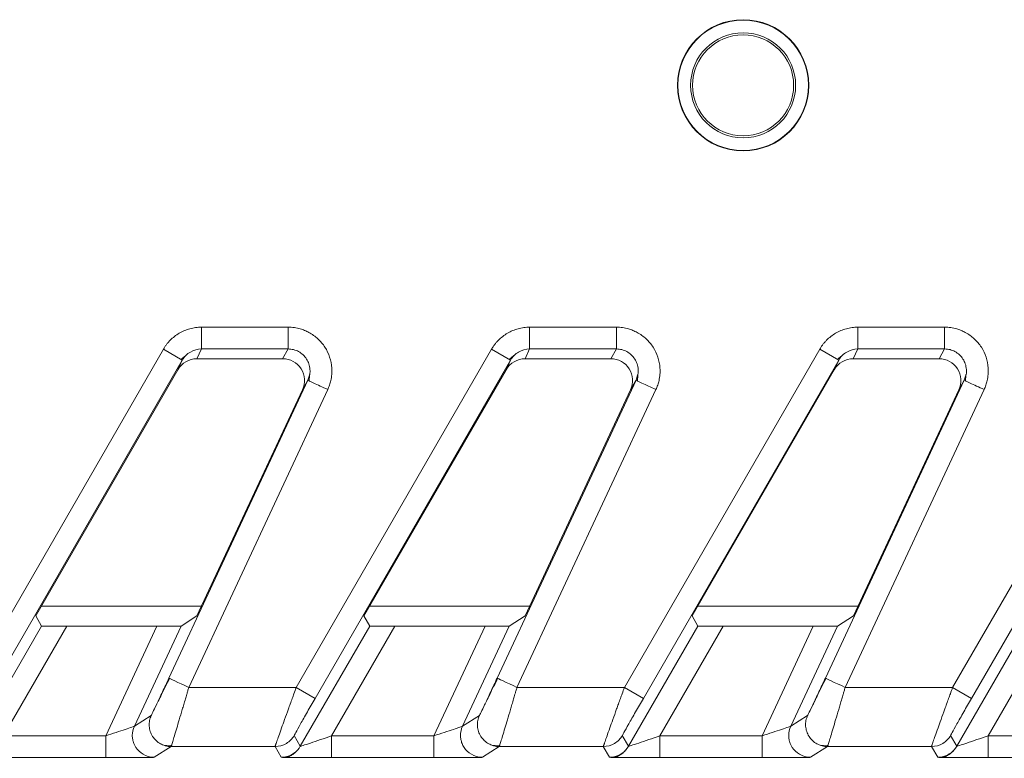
# Model space of a CAD drawing. Header units: millimetres. Extents: x 0 to 594, y 0 to 420.
# Tile 21 of 75: x 85.09 to 94.09, y 239.66 to 246.41. Entities that reach past the tile are written whole.
import ezdxf

# ---------------------------------------------------------------- set-up
doc = ezdxf.new("R2010")
doc.units = ezdxf.units.MM
doc.styles.add('SLDTEXTSTYLE1', font='TXT', dxfattribs={"width": 0.605})
doc.dimstyles.new('SLDDIMSTYLE3', dxfattribs={"dimtxt": 2.568319, "dimasz": 3.3, "dimexe": 0, "dimexo": 0.0625, "dimgap": 0.64208, "dimtad": 1, "dimdec": 1, "dimlfac": 5, "dimrnd": 1e-09, "dimzin": 12, "dimdsep": 46, "dimtxsty": 'SLDTEXTSTYLE1', "dimsah": 1, "dimcen": 0.09, "dimadec": 0, "dimazin": 3, "dimtfac": 1, "dimtdec": 1, "dimtmove": 0, "dimatfit": 0, "dimfxl": 0, "dimfrac": 2, "dimtolj": 1, "dimtzin": 12, "dimarcsym": 0})

# ---------------------------------------------------------------- blocks, each defined once
blk = doc.blocks.new('_D_13')
at = {"color": 7, "linetype": 'Continuous', "lineweight": 0}
for p, q in [((42.4698, 234.5094), (42.4698, 240.9094)), ((122.7074, 234.5094), (41.4698, 234.5094)), ((42.4698, 225.0094), (42.4698, 234.5094)), ((37.9376, 232.9442), (37.9376, 233.5322)), ((37.9376, 233.5322), (41.8818, 233.5322)), ((41.8818, 233.5322), (41.8818, 232.9442)), ((37.9376, 226.5746), (37.9376, 225.9867)), ((41.8818, 225.9867), (41.8818, 226.5746)), ((37.9376, 225.9867), (41.8818, 225.9867)), ((115.7074, 225.0094), (41.4698, 225.0094)), ((42.4698, 225.0094), (42.4698, 218.6094))]:
    blk.add_line(p, q, dxfattribs=at)
for points in [[(42.4698, 234.5094), (42.9698, 237.8094), (41.9698, 237.8094)], [(42.4698, 225.0094), (41.9698, 221.7094), (42.9698, 221.7094)]]:
    blk.add_solid(points, dxfattribs=at)
at = {"color": 7, "linetype": 'Continuous', "lineweight": 0, "char_height": 2.64583, "attachment_point": 1, "rotation": 90, "style": 'SLDTEXTSTYLE1'}
for s, insert in [('47,5', (33.9389, 226.3296)), ('1,9', (38.4711, 227.3096))]:
    blk.add_mtext(s, dxfattribs=dict(at, insert=insert))

msp = doc.modelspace()

# ---------------------------------------------------------------- linework, layer by layer
at = {"color": 7, "linetype": 'Continuous', "lineweight": 15}
for p, q in [((86.7554, 243.5977), (87.5492, 243.5977)), ((89.7554, 243.5977), (90.5492, 243.5977)), ((92.7554, 243.5977), (93.5492, 243.5977)), ((84.6222, 240.3038), (86.4077, 243.3964)), ((86.4077, 243.3964), (86.5809, 243.2964)), ((86.7554, 243.3984), (86.7143, 243.3094)), ((86.7554, 243.3984), (87.5492, 243.3984)), ((87.5492, 243.3984), (87.4979, 243.3094)), ((87.6222, 240.3038), (89.4077, 243.3964)), ((89.4077, 243.3964), (89.5809, 243.2964)), ((89.7554, 243.3984), (89.7143, 243.3094)), ((89.7554, 243.3984), (90.5492, 243.3984)), ((90.5492, 243.3984), (90.4979, 243.3094)), ((90.6222, 240.3038), (92.4077, 243.3964)), ((92.4077, 243.3964), (92.5809, 243.2964)), ((92.7554, 243.3984), (92.7143, 243.3094)), ((92.7554, 243.3984), (93.5492, 243.3984)), ((93.5492, 243.3984), (93.4979, 243.3094)), ((93.6222, 240.3038), (95.4077, 243.3964)), ((84.7954, 240.2038), (86.5809, 243.2964)), ((86.5809, 243.2964), (86.5404, 243.2088)), ((86.568, 243.3023), (86.6128, 243.3382)), ((87.4979, 243.3094), (86.7143, 243.3094)), ((87.7954, 240.2038), (89.5809, 243.2964)), ((89.5809, 243.2964), (89.5404, 243.2088)), ((89.568, 243.3023), (89.6128, 243.3382)), ((90.4979, 243.3094), (89.7143, 243.3094)), ((90.7954, 240.2038), (92.5809, 243.2964)), ((92.5809, 243.2964), (92.5404, 243.2088)), ((92.568, 243.3023), (92.6128, 243.3382)), ((93.4979, 243.3094), (92.7143, 243.3094)), ((93.7954, 240.2038), (95.5809, 243.2964)), ((85.2409, 240.958), (86.5404, 243.2088)), ((88.2409, 240.958), (89.5404, 243.2088)), ((91.2409, 240.958), (92.5404, 243.2088)), ((87.7289, 243.1119), (86.4588, 240.3883)), ((87.7289, 243.1119), (87.6784, 243.0243)), ((87.7432, 243.1581), (87.7289, 243.1119)), ((87.7418, 243.1059), (87.7289, 243.1119)), ((87.7443, 243.1589), (87.7406, 243.1036)), ((90.7289, 243.1119), (89.4588, 240.3883)), ((90.7289, 243.1119), (90.6784, 243.0243)), ((90.7432, 243.1581), (90.7289, 243.1119)), ((90.7418, 243.1059), (90.7289, 243.1119)), ((90.7443, 243.1589), (90.7406, 243.1036)), ((93.7289, 243.1119), (92.4588, 240.3883)), ((93.7289, 243.1119), (93.6784, 243.0243)), ((93.7432, 243.1581), (93.7289, 243.1119)), ((93.7418, 243.1059), (93.7289, 243.1119)), ((93.7443, 243.1589), (93.7406, 243.1036)), ((87.9102, 243.0274), (86.6401, 240.3038)), ((86.7149, 240.958), (87.6784, 243.0243)), ((90.9102, 243.0274), (89.6401, 240.3038)), ((89.7149, 240.958), (90.6784, 243.0243)), ((93.9102, 243.0274), (92.6401, 240.3038)), ((92.7149, 240.958), (93.6784, 243.0243)), ((86.7568, 241.0479), (85.2928, 241.0479)), ((89.7568, 241.0479), (88.2928, 241.0479)), ((92.7568, 241.0479), (91.2928, 241.0479)), ((85.2409, 240.958), (85.2944, 240.8655)), ((86.7149, 240.958), (86.5696, 240.8655)), ((88.2409, 240.958), (88.2944, 240.8655)), ((89.7149, 240.958), (89.5696, 240.8655)), ((91.2409, 240.958), (91.2944, 240.8655)), ((92.7149, 240.958), (92.5696, 240.8655)), ((84.6592, 239.7655), (85.2944, 240.8655)), ((84.9459, 239.862), (85.5243, 240.8638)), ((85.5243, 240.8638), (86.3482, 240.8638)), ((86.3482, 240.8638), (85.881, 239.862)), ((86.5696, 240.8655), (86.1427, 239.95)), ((87.6592, 239.7655), (88.2944, 240.8655)), ((87.9459, 239.862), (88.5243, 240.8638)), ((88.5243, 240.8638), (89.3482, 240.8638)), ((89.3482, 240.8638), (88.881, 239.862)), ((89.5696, 240.8655), (89.1427, 239.95)), ((90.6592, 239.7655), (91.2944, 240.8655)), ((90.9459, 239.862), (91.5243, 240.8638)), ((91.5243, 240.8638), (92.3482, 240.8638)), ((92.3482, 240.8638), (91.881, 239.862)), ((92.5696, 240.8655), (92.1427, 239.95)), ((93.6592, 239.7655), (94.2944, 240.8655)), ((93.9459, 239.862), (94.5243, 240.8638)), ((86.6401, 240.3038), (87.6222, 240.3038)), ((87.6222, 240.3038), (87.7954, 240.2038)), ((89.6401, 240.3038), (90.6222, 240.3038)), ((90.6222, 240.3038), (90.7954, 240.2038)), ((92.6401, 240.3038), (93.6222, 240.3038)), ((93.6222, 240.3038), (93.7954, 240.2038)), ((86.2971, 240.0483), (86.1427, 239.95)), ((89.2971, 240.0483), (89.1427, 239.95)), ((92.2971, 240.0483), (92.1427, 239.95)), ((85.881, 239.862), (84.9459, 239.862)), ((87.6592, 239.7655), (87.6025, 239.8638)), ((88.881, 239.862), (87.9459, 239.862)), ((90.6592, 239.7655), (90.6025, 239.8638)), ((91.881, 239.862), (90.9459, 239.862)), ((93.6592, 239.7655), (93.6025, 239.8638)), ((94.881, 239.862), (93.9459, 239.862)), ((86.4783, 239.7638), (86.324, 239.6655)), ((86.4174, 239.7732), (86.4871, 239.7749)), ((86.4783, 239.7638), (87.4293, 239.7638)), ((87.486, 239.6655), (87.4293, 239.7638)), ((89.4783, 239.7638), (89.324, 239.6655)), ((89.4174, 239.7732), (89.4871, 239.7749)), ((89.4783, 239.7638), (90.4293, 239.7638)), ((90.486, 239.6655), (90.4293, 239.7638)), ((92.4783, 239.7638), (92.324, 239.6655)), ((92.4174, 239.7732), (92.4871, 239.7749)), ((92.4783, 239.7638), (93.4293, 239.7638)), ((93.486, 239.6655), (93.4293, 239.7638)), ((85.881, 239.662), (84.9459, 239.662)), ((88.881, 239.662), (87.9459, 239.662)), ((91.881, 239.662), (90.9459, 239.662)), ((94.881, 239.662), (93.9459, 239.662))]:
    msp.add_line(p, q, dxfattribs=at)
at = {"color": 7, "linetype": 'Continuous', "lineweight": 15, "flags": 128}
for points in [[(86.6401, 240.3038), (86.6049, 240.3202), (86.5711, 240.3359), (86.5399, 240.3505), (86.5125, 240.3633), (86.4899, 240.3738), (86.4731, 240.3816), (86.4626, 240.3865), (86.4588, 240.3883)], [(89.6401, 240.3038), (89.6049, 240.3202), (89.5711, 240.3359), (89.5399, 240.3505), (89.5125, 240.3633), (89.4899, 240.3738), (89.4731, 240.3816), (89.4626, 240.3865), (89.4588, 240.3883)], [(92.6401, 240.3038), (92.6049, 240.3202), (92.5711, 240.3359), (92.5399, 240.3505), (92.5125, 240.3633), (92.4899, 240.3738), (92.4731, 240.3816), (92.4626, 240.3865), (92.4588, 240.3883)]]:
    msp.add_lwpolyline(points, dxfattribs=at)
at = {"color": 7, "linetype": 'Continuous', "lineweight": 15}
for radius in [0.6, 0.5965, 0.48, 0.4617]:
    msp.add_circle((91.7074, 245.8094), radius, dxfattribs=at)
for centre, major_axis, ratio, start_param, end_param in [((86.7136, 243.1087), (-0.0843, -0.1824), 0.995387, 3.572763, 4.621301), ((87.497, 243.1087), (-0.1004, -0.1742), 0.99494, 1.657764, 3.662263), ((89.7136, 243.1087), (-0.0843, -0.1824), 0.995387, 3.572763, 4.621301), ((90.497, 243.1087), (-0.1004, -0.1742), 0.99494, 1.657764, 3.662263), ((92.7136, 243.1087), (-0.0843, -0.1824), 0.995387, 3.572763, 4.621301), ((93.497, 243.1087), (-0.1004, -0.1742), 0.99494, 1.657764, 3.662263), ((85.5253, 240.8655), (0.2309, 0), 0.007558, 3.145956, 4.708025), ((86.349, 240.8655), (0.2207, 0), 0.007909, 4.708701, 6.27077), ((88.5253, 240.8655), (0.2309, 0), 0.007558, 3.145956, 4.708025), ((89.349, 240.8655), (0.2207, 0), 0.007909, 4.708701, 6.27077), ((91.5253, 240.8655), (0.2309, 0), 0.007558, 3.145956, 4.708025), ((92.349, 240.8655), (0.2207, 0), 0.007909, 4.708701, 6.27077)]:
    msp.add_ellipse(centre, major_axis=major_axis, ratio=ratio, start_param=start_param, end_param=end_param, dxfattribs=at)
for points, knots in [([(86.4077, 243.3964), (86.4122, 243.4038), (86.421, 243.4185), (86.436, 243.4394), (86.4522, 243.4593), (86.4758, 243.4848), (86.5086, 243.514), (86.5525, 243.5437), (86.6002, 243.5676), (86.6505, 243.5848), (86.7026, 243.5957), (86.7378, 243.597), (86.7554, 243.5977)], [0, 0, 0, 0, 0.061468, 0.122481, 0.183288, 0.24414, 0.37016, 0.495509, 0.621864, 0.749271, 0.874196, 1, 1, 1, 1]), ([(86.7554, 243.5977), (86.7554, 243.5482), (86.7554, 243.499), (86.7554, 243.4261), (86.7554, 243.4027), (86.7554, 243.3984)], [0, 0, 0, 0, 0.5, 0.5, 1, 1, 1, 1]), ([(87.5492, 243.5977), (87.5587, 243.5975), (87.5774, 243.5971), (87.6053, 243.5941), (87.6326, 243.5893), (87.6641, 243.5814), (87.6997, 243.5689), (87.7407, 243.5495), (87.7817, 243.5241), (87.8339, 243.4817), (87.8881, 243.4167), (87.932, 243.325), (87.9483, 243.239), (87.9481, 243.1667), (87.9404, 243.1142), (87.9275, 243.0677), (87.916, 243.0409), (87.9102, 243.0274)], [0, 0, 0, 0, 0.035294, 0.070107, 0.104612, 0.138986, 0.191706, 0.245192, 0.308562, 0.371227, 0.496362, 0.621286, 0.747517, 0.819844, 0.891197, 0.945038, 1, 1, 1, 1]), ([(87.5492, 243.5977), (87.5492, 243.5748), (87.5492, 243.5504), (87.5492, 243.5033), (87.5492, 243.4807), (87.5492, 243.4427), (87.5492, 243.4273), (87.5492, 243.4062), (87.5492, 243.4004), (87.5492, 243.3984)], [0, 0, 0, 0, 0.25, 0.25, 0.5, 0.5, 0.75, 0.75, 1, 1, 1, 1]), ([(89.4077, 243.3964), (89.4122, 243.4038), (89.421, 243.4185), (89.436, 243.4394), (89.4522, 243.4593), (89.4758, 243.4848), (89.5086, 243.514), (89.5525, 243.5437), (89.6002, 243.5676), (89.6505, 243.5848), (89.7026, 243.5957), (89.7378, 243.597), (89.7554, 243.5977)], [0, 0, 0, 0, 0.061468, 0.122481, 0.183288, 0.24414, 0.37016, 0.495509, 0.621864, 0.749271, 0.874196, 1, 1, 1, 1]), ([(89.7554, 243.5977), (89.7554, 243.5482), (89.7554, 243.499), (89.7554, 243.4261), (89.7554, 243.4027), (89.7554, 243.3984)], [0, 0, 0, 0, 0.5, 0.5, 1, 1, 1, 1]), ([(90.5492, 243.5977), (90.5587, 243.5975), (90.5774, 243.5971), (90.6053, 243.5941), (90.6326, 243.5893), (90.6641, 243.5814), (90.6997, 243.5689), (90.7407, 243.5495), (90.7817, 243.5241), (90.8339, 243.4817), (90.8881, 243.4167), (90.932, 243.325), (90.9483, 243.239), (90.9481, 243.1667), (90.9404, 243.1142), (90.9275, 243.0677), (90.916, 243.0409), (90.9102, 243.0274)], [0, 0, 0, 0, 0.035294, 0.070107, 0.104612, 0.138986, 0.191706, 0.245192, 0.308562, 0.371227, 0.496362, 0.621286, 0.747517, 0.819844, 0.891197, 0.945038, 1, 1, 1, 1]), ([(90.5492, 243.5977), (90.5492, 243.5748), (90.5492, 243.5504), (90.5492, 243.5033), (90.5492, 243.4807), (90.5492, 243.4427), (90.5492, 243.4273), (90.5492, 243.4062), (90.5492, 243.4004), (90.5492, 243.3984)], [0, 0, 0, 0, 0.25, 0.25, 0.5, 0.5, 0.75, 0.75, 1, 1, 1, 1]), ([(92.4077, 243.3964), (92.4122, 243.4038), (92.421, 243.4185), (92.436, 243.4394), (92.4522, 243.4593), (92.4758, 243.4848), (92.5086, 243.514), (92.5525, 243.5437), (92.6002, 243.5676), (92.6505, 243.5848), (92.7026, 243.5957), (92.7378, 243.597), (92.7554, 243.5977)], [0, 0, 0, 0, 0.061468, 0.122481, 0.183288, 0.24414, 0.37016, 0.495509, 0.621864, 0.749271, 0.874196, 1, 1, 1, 1]), ([(92.7554, 243.5977), (92.7554, 243.5482), (92.7554, 243.499), (92.7554, 243.4261), (92.7554, 243.4027), (92.7554, 243.3984)], [0, 0, 0, 0, 0.5, 0.5, 1, 1, 1, 1]), ([(93.5492, 243.5977), (93.5587, 243.5975), (93.5774, 243.5971), (93.6053, 243.5941), (93.6326, 243.5893), (93.6641, 243.5814), (93.6997, 243.5689), (93.7407, 243.5495), (93.7817, 243.5241), (93.8339, 243.4817), (93.8881, 243.4167), (93.932, 243.325), (93.9483, 243.239), (93.9481, 243.1667), (93.9404, 243.1142), (93.9275, 243.0677), (93.916, 243.0409), (93.9102, 243.0274)], [0, 0, 0, 0, 0.035294, 0.070107, 0.104612, 0.138986, 0.191706, 0.245192, 0.308562, 0.371227, 0.496362, 0.621286, 0.747517, 0.819844, 0.891197, 0.945038, 1, 1, 1, 1]), ([(93.5492, 243.5977), (93.5492, 243.5748), (93.5492, 243.5504), (93.5492, 243.5033), (93.5492, 243.4807), (93.5492, 243.4427), (93.5492, 243.4273), (93.5492, 243.4062), (93.5492, 243.4004), (93.5492, 243.3984)], [0, 0, 0, 0, 0.25, 0.25, 0.5, 0.5, 0.75, 0.75, 1, 1, 1, 1]), ([(86.5809, 243.2964), (86.5986, 243.3271), (86.6243, 243.353), (86.6852, 243.3887), (86.7203, 243.3983), (86.7554, 243.3984)], [0, 0, 0, 0, 0.5, 0.5, 1, 1, 1, 1]), ([(89.5809, 243.2964), (89.5986, 243.3271), (89.6243, 243.353), (89.6852, 243.3887), (89.7203, 243.3983), (89.7554, 243.3984)], [0, 0, 0, 0, 0.5, 0.5, 1, 1, 1, 1]), ([(92.5809, 243.2964), (92.5986, 243.3271), (92.6243, 243.353), (92.6852, 243.3887), (92.7203, 243.3983), (92.7554, 243.3984)], [0, 0, 0, 0, 0.5, 0.5, 1, 1, 1, 1]), ([(86.4588, 240.3883), (86.4389, 240.3454), (86.4188, 240.3026), (86.3811, 240.2223), (86.3634, 240.1849), (86.3331, 240.1212), (86.3204, 240.0949), (86.3027, 240.0586), (86.2977, 240.0487), (86.2971, 240.0483)], [0, 0, 0, 0, 0.25, 0.25, 0.5, 0.5, 0.75, 0.75, 1, 1, 1, 1]), ([(86.4664, 240.389), (86.453, 240.3627), (86.4267, 240.3108), (86.3911, 240.2399), (86.3604, 240.178), (86.3456, 240.1473), (86.3383, 240.1323)], [0, 0, 0, 0, 0.261544, 0.515962, 0.762477, 1, 1, 1, 1]), ([(87.4293, 239.7638), (87.4293, 239.764), (87.4294, 239.7646), (87.4303, 239.7677), (87.4319, 239.7724), (87.4341, 239.779), (87.4369, 239.7874), (87.4404, 239.7976), (87.4478, 239.8189), (87.4624, 239.86), (87.4869, 239.9291), (87.5169, 240.0125), (87.544, 240.0881), (87.5678, 240.1538), (87.5847, 240.2005), (87.6031, 240.2512), (87.6152, 240.2846), (87.6222, 240.3038)], [0, 0, 0, 0, 0.035805, 0.07174, 0.107822, 0.144064, 0.180483, 0.217094, 0.25391, 0.376917, 0.507223, 0.624157, 0.754337, 0.812558, 0.877189, 0.92979, 1, 1, 1, 1]), ([(89.4588, 240.3883), (89.4389, 240.3454), (89.4188, 240.3026), (89.3811, 240.2223), (89.3634, 240.1849), (89.3331, 240.1212), (89.3204, 240.0949), (89.3027, 240.0586), (89.2977, 240.0487), (89.2971, 240.0483)], [0, 0, 0, 0, 0.25, 0.25, 0.5, 0.5, 0.75, 0.75, 1, 1, 1, 1]), ([(89.4664, 240.389), (89.453, 240.3627), (89.4267, 240.3108), (89.3911, 240.2399), (89.3604, 240.178), (89.3456, 240.1473), (89.3383, 240.1323)], [0, 0, 0, 0, 0.261544, 0.515962, 0.762477, 1, 1, 1, 1]), ([(90.4293, 239.7638), (90.4293, 239.764), (90.4294, 239.7646), (90.4303, 239.7677), (90.4319, 239.7724), (90.4341, 239.779), (90.4369, 239.7874), (90.4404, 239.7976), (90.4478, 239.8189), (90.4624, 239.86), (90.4869, 239.9291), (90.5169, 240.0125), (90.544, 240.0881), (90.5678, 240.1538), (90.5847, 240.2005), (90.6031, 240.2512), (90.6152, 240.2846), (90.6222, 240.3038)], [0, 0, 0, 0, 0.035805, 0.07174, 0.107822, 0.144064, 0.180483, 0.217094, 0.25391, 0.376917, 0.507223, 0.624157, 0.754337, 0.812558, 0.877189, 0.92979, 1, 1, 1, 1]), ([(92.4588, 240.3883), (92.4389, 240.3454), (92.4188, 240.3026), (92.3811, 240.2223), (92.3634, 240.1849), (92.3331, 240.1212), (92.3204, 240.0949), (92.3027, 240.0586), (92.2977, 240.0487), (92.2971, 240.0483)], [0, 0, 0, 0, 0.25, 0.25, 0.5, 0.5, 0.75, 0.75, 1, 1, 1, 1]), ([(92.4664, 240.389), (92.453, 240.3627), (92.4267, 240.3108), (92.3911, 240.2399), (92.3604, 240.178), (92.3456, 240.1473), (92.3383, 240.1323)], [0, 0, 0, 0, 0.261544, 0.515962, 0.762477, 1, 1, 1, 1]), ([(93.4293, 239.7638), (93.4293, 239.764), (93.4294, 239.7646), (93.4303, 239.7677), (93.4319, 239.7724), (93.4341, 239.779), (93.4369, 239.7874), (93.4404, 239.7976), (93.4478, 239.8189), (93.4624, 239.86), (93.4869, 239.9291), (93.5169, 240.0125), (93.544, 240.0881), (93.5678, 240.1538), (93.5847, 240.2005), (93.6031, 240.2512), (93.6152, 240.2846), (93.6222, 240.3038)], [0, 0, 0, 0, 0.035805, 0.07174, 0.107822, 0.144064, 0.180483, 0.217094, 0.25391, 0.376917, 0.507223, 0.624157, 0.754337, 0.812558, 0.877189, 0.92979, 1, 1, 1, 1]), ([(87.6025, 239.8638), (87.6023, 239.8642), (87.6077, 239.8744), (87.6283, 239.9116), (87.6434, 239.9384), (87.6799, 240.0026), (87.7012, 240.04), (87.7468, 240.1195), (87.7711, 240.1616), (87.7954, 240.2038)], [0, 0, 0, 0, 0.25, 0.25, 0.5, 0.5, 0.75, 0.75, 1, 1, 1, 1]), ([(90.6025, 239.8638), (90.6023, 239.8642), (90.6077, 239.8744), (90.6283, 239.9116), (90.6434, 239.9384), (90.6799, 240.0026), (90.7012, 240.04), (90.7468, 240.1195), (90.7711, 240.1616), (90.7954, 240.2038)], [0, 0, 0, 0, 0.25, 0.25, 0.5, 0.5, 0.75, 0.75, 1, 1, 1, 1]), ([(93.6025, 239.8638), (93.6023, 239.8642), (93.6077, 239.8744), (93.6283, 239.9116), (93.6434, 239.9384), (93.6799, 240.0026), (93.7012, 240.04), (93.7468, 240.1195), (93.7711, 240.1616), (93.7954, 240.2038)], [0, 0, 0, 0, 0.25, 0.25, 0.5, 0.5, 0.75, 0.75, 1, 1, 1, 1]), ([(86.1427, 239.95), (86.1422, 239.9494), (86.1338, 239.9463), (86.1044, 239.936), (86.0834, 239.9288), (86.009, 239.9039), (85.9448, 239.8827), (85.881, 239.862)], [0, 0, 0, 0, 0.25, 0.25, 0.5, 0.5, 1, 1, 1, 1]), ([(86.2689, 239.6732), (86.2374, 239.6823), (86.2083, 239.6994), (86.1633, 239.7424), (86.1474, 239.7678), (86.1329, 239.8051), (86.1295, 239.8174), (86.1251, 239.841), (86.1239, 239.8534), (86.1241, 239.8929), (86.1297, 239.922), (86.1427, 239.95)], [0, 0, 0, 0, 0.25, 0.25, 0.5, 0.5, 0.625, 0.625, 0.75, 0.75, 1, 1, 1, 1]), ([(89.1427, 239.95), (89.1422, 239.9494), (89.1338, 239.9463), (89.1044, 239.936), (89.0834, 239.9288), (89.009, 239.9039), (88.9448, 239.8827), (88.881, 239.862)], [0, 0, 0, 0, 0.25, 0.25, 0.5, 0.5, 1, 1, 1, 1]), ([(89.2689, 239.6732), (89.2374, 239.6823), (89.2083, 239.6994), (89.1633, 239.7424), (89.1474, 239.7678), (89.1329, 239.8051), (89.1295, 239.8174), (89.1251, 239.841), (89.1239, 239.8534), (89.1241, 239.8929), (89.1297, 239.922), (89.1427, 239.95)], [0, 0, 0, 0, 0.25, 0.25, 0.5, 0.5, 0.625, 0.625, 0.75, 0.75, 1, 1, 1, 1]), ([(92.1427, 239.95), (92.1422, 239.9494), (92.1338, 239.9463), (92.1044, 239.936), (92.0834, 239.9288), (92.009, 239.9039), (91.9448, 239.8827), (91.881, 239.862)], [0, 0, 0, 0, 0.25, 0.25, 0.5, 0.5, 1, 1, 1, 1]), ([(92.2689, 239.6732), (92.2374, 239.6823), (92.2083, 239.6994), (92.1633, 239.7424), (92.1474, 239.7678), (92.1329, 239.8051), (92.1295, 239.8174), (92.1251, 239.841), (92.1239, 239.8534), (92.1241, 239.8929), (92.1297, 239.922), (92.1427, 239.95)], [0, 0, 0, 0, 0.25, 0.25, 0.5, 0.5, 0.625, 0.625, 0.75, 0.75, 1, 1, 1, 1]), ([(85.881, 239.662), (85.881, 239.6625), (85.881, 239.6842), (85.881, 239.7582), (85.881, 239.8099), (85.881, 239.862)], [0, 0, 0, 0, 0.5, 0.5, 1, 1, 1, 1]), ([(87.4293, 239.7638), (87.465, 239.7638), (87.5019, 239.7741), (87.563, 239.8109), (87.5869, 239.8368), (87.6025, 239.8638)], [0, 0, 0, 0, 0.5, 0.5, 1, 1, 1, 1]), ([(87.9459, 239.862), (87.8772, 239.8382), (87.8077, 239.8144), (87.7255, 239.7866), (87.7018, 239.7787), (87.6687, 239.7679), (87.6593, 239.7651), (87.6593, 239.7654)], [0, 0, 0, 0, 0.5, 0.5, 0.75, 0.75, 1, 1, 1, 1]), ([(87.9459, 239.662), (87.9459, 239.6622), (87.9459, 239.6667), (87.9459, 239.6864), (87.9459, 239.7017), (87.9459, 239.7407), (87.9459, 239.7642), (87.9459, 239.8132), (87.9459, 239.8385), (87.9459, 239.862)], [0, 0, 0, 0, 0.25, 0.25, 0.5, 0.5, 0.75, 0.75, 1, 1, 1, 1]), ([(88.881, 239.662), (88.881, 239.6625), (88.881, 239.6842), (88.881, 239.7582), (88.881, 239.8099), (88.881, 239.862)], [0, 0, 0, 0, 0.5, 0.5, 1, 1, 1, 1]), ([(90.4293, 239.7638), (90.465, 239.7638), (90.5019, 239.7741), (90.563, 239.8109), (90.5869, 239.8368), (90.6025, 239.8638)], [0, 0, 0, 0, 0.5, 0.5, 1, 1, 1, 1]), ([(90.9459, 239.862), (90.8772, 239.8382), (90.8077, 239.8144), (90.7255, 239.7866), (90.7018, 239.7787), (90.6687, 239.7679), (90.6593, 239.7651), (90.6593, 239.7654)], [0, 0, 0, 0, 0.5, 0.5, 0.75, 0.75, 1, 1, 1, 1]), ([(90.9459, 239.662), (90.9459, 239.6622), (90.9459, 239.6667), (90.9459, 239.6864), (90.9459, 239.7017), (90.9459, 239.7407), (90.9459, 239.7642), (90.9459, 239.8132), (90.9459, 239.8385), (90.9459, 239.862)], [0, 0, 0, 0, 0.25, 0.25, 0.5, 0.5, 0.75, 0.75, 1, 1, 1, 1]), ([(91.881, 239.662), (91.881, 239.6625), (91.881, 239.6842), (91.881, 239.7582), (91.881, 239.8099), (91.881, 239.862)], [0, 0, 0, 0, 0.5, 0.5, 1, 1, 1, 1]), ([(93.4293, 239.7638), (93.465, 239.7638), (93.5019, 239.7741), (93.563, 239.8109), (93.5869, 239.8368), (93.6025, 239.8638)], [0, 0, 0, 0, 0.5, 0.5, 1, 1, 1, 1]), ([(93.9459, 239.862), (93.8772, 239.8382), (93.8077, 239.8144), (93.7255, 239.7866), (93.7018, 239.7787), (93.6687, 239.7679), (93.6593, 239.7651), (93.6593, 239.7654)], [0, 0, 0, 0, 0.5, 0.5, 0.75, 0.75, 1, 1, 1, 1]), ([(93.9459, 239.662), (93.9459, 239.6622), (93.9459, 239.6667), (93.9459, 239.6864), (93.9459, 239.7017), (93.9459, 239.7407), (93.9459, 239.7642), (93.9459, 239.8132), (93.9459, 239.8385), (93.9459, 239.862)], [0, 0, 0, 0, 0.25, 0.25, 0.5, 0.5, 0.75, 0.75, 1, 1, 1, 1]), ([(86.4783, 239.7638), (86.4613, 239.7641), (86.4415, 239.7646), (86.4234, 239.7721), (86.4208, 239.7732)], [0, 0, 0, 0, 0.8554315, 1, 1, 1, 1]), ([(86.4825, 239.7757), (86.4819, 239.7739), (86.4808, 239.7704), (86.4795, 239.7668), (86.4787, 239.7644), (86.4784, 239.764), (86.4783, 239.7638)], [0, 0, 0, 0, 0.251708, 0.502242, 0.751655, 1, 1, 1, 1]), ([(89.4783, 239.7638), (89.4613, 239.7641), (89.4415, 239.7646), (89.4234, 239.7721), (89.4208, 239.7732)], [0, 0, 0, 0, 0.855431, 1, 1, 1, 1]), ([(89.4825, 239.7757), (89.4819, 239.7739), (89.4808, 239.7704), (89.4795, 239.7668), (89.4787, 239.7644), (89.4784, 239.764), (89.4783, 239.7638)], [0, 0, 0, 0, 0.2517082, 0.502242, 0.7516547, 1, 1, 1, 1]), ([(92.4783, 239.7638), (92.4613, 239.7641), (92.4415, 239.7646), (92.4234, 239.7721), (92.4208, 239.7732)], [0, 0, 0, 0, 0.855431, 1, 1, 1, 1]), ([(92.4825, 239.7757), (92.4819, 239.7739), (92.4808, 239.7704), (92.4795, 239.7668), (92.4787, 239.7644), (92.4784, 239.764), (92.4783, 239.7638)], [0, 0, 0, 0, 0.251708, 0.502242, 0.751655, 1, 1, 1, 1]), ([(87.5244, 239.664), (87.5308, 239.6648), (87.5434, 239.6661), (87.5734, 239.6801), (87.6062, 239.7021), (87.6271, 239.7239), (87.6372, 239.7345)], [0, 0, 0, 0, 0.266767, 0.523404, 0.768129, 1, 1, 1, 1]), ([(90.5244, 239.664), (90.5308, 239.6648), (90.5434, 239.6661), (90.5734, 239.6801), (90.6062, 239.7021), (90.6271, 239.7239), (90.6372, 239.7345)], [0, 0, 0, 0, 0.266767, 0.523404, 0.768129, 1, 1, 1, 1]), ([(93.5244, 239.664), (93.5308, 239.6648), (93.5434, 239.6661), (93.5734, 239.6801), (93.6062, 239.7021), (93.6271, 239.7239), (93.6372, 239.7345)], [0, 0, 0, 0, 0.266767, 0.523404, 0.768129, 1, 1, 1, 1]), ([(86.3133, 239.6647), (86.3109, 239.6647), (86.306, 239.6645), (86.2959, 239.6643), (86.2765, 239.6639), (86.241, 239.6634), (86.1824, 239.6629), (86.1139, 239.6625), (86.0474, 239.6622), (85.9868, 239.6621), (85.9343, 239.662), (85.8988, 239.662), (85.881, 239.662)], [0, 0, 0, 0, 0.048592, 0.097672, 0.147513, 0.290937, 0.437331, 0.578505, 0.722394, 0.814841, 0.906998, 1, 1, 1, 1]), ([(87.9459, 239.662), (87.8917, 239.662), (87.782, 239.6621), (87.6551, 239.6627), (87.575, 239.6634), (87.5381, 239.6638), (87.5278, 239.664), (87.5276, 239.664)], [0, 0, 0, 0, 0.323931, 0.655212, 0.828927, 0.997656, 1, 1, 1, 1]), ([(89.3133, 239.6647), (89.3109, 239.6647), (89.306, 239.6645), (89.2959, 239.6643), (89.2765, 239.6639), (89.241, 239.6634), (89.1824, 239.6629), (89.1139, 239.6625), (89.0474, 239.6622), (88.9868, 239.6621), (88.9343, 239.662), (88.8988, 239.662), (88.881, 239.662)], [0, 0, 0, 0, 0.0485925, 0.0976715, 0.1475125, 0.2909366, 0.4373313, 0.5785052, 0.7223939, 0.8148414, 0.9069981, 1, 1, 1, 1]), ([(90.9459, 239.662), (90.8917, 239.662), (90.782, 239.6621), (90.6551, 239.6627), (90.575, 239.6634), (90.5381, 239.6638), (90.5278, 239.664), (90.5276, 239.664)], [0, 0, 0, 0, 0.323931, 0.655212, 0.828927, 0.997656, 1, 1, 1, 1]), ([(92.3133, 239.6647), (92.3109, 239.6647), (92.306, 239.6645), (92.2959, 239.6643), (92.2765, 239.6639), (92.241, 239.6634), (92.1824, 239.6629), (92.1139, 239.6625), (92.0474, 239.6622), (91.9868, 239.6621), (91.9343, 239.662), (91.8988, 239.662), (91.881, 239.662)], [0, 0, 0, 0, 0.0485925, 0.0976715, 0.1475125, 0.2909366, 0.4373313, 0.5785052, 0.7223939, 0.8148414, 0.9069981, 1, 1, 1, 1]), ([(93.9459, 239.662), (93.8917, 239.662), (93.782, 239.6621), (93.6551, 239.6627), (93.575, 239.6634), (93.5381, 239.6638), (93.5278, 239.664), (93.5276, 239.664)], [0, 0, 0, 0, 0.323931, 0.655212, 0.828927, 0.997656, 1, 1, 1, 1])]:
    msp.add_open_spline(points, degree=3, knots=knots, dxfattribs=at)
at = {"color": 8, "linetype": 'Continuous', "lineweight": 15}
for points, knots in [([(87.5492, 243.3984), (87.5658, 243.3973), (87.5987, 243.3951), (87.6452, 243.3763), (87.6861, 243.3473), (87.7182, 243.3086), (87.7405, 243.2624), (87.7489, 243.2141), (87.7496, 243.1778), (87.744, 243.1607), (87.7432, 243.1581)], [0, 0, 0, 0, 0.140469, 0.277448, 0.418057, 0.56162, 0.698799, 0.847683, 0.976715, 1, 1, 1, 1]), ([(90.5492, 243.3984), (90.5658, 243.3973), (90.5987, 243.3951), (90.6452, 243.3763), (90.6861, 243.3473), (90.7182, 243.3086), (90.7405, 243.2624), (90.7489, 243.2141), (90.7496, 243.1778), (90.744, 243.1607), (90.7432, 243.1581)], [0, 0, 0, 0, 0.1404686, 0.2774481, 0.418057, 0.5616197, 0.6987994, 0.847683, 0.9767154, 1, 1, 1, 1]), ([(93.5492, 243.3984), (93.5658, 243.3973), (93.5987, 243.3951), (93.6452, 243.3763), (93.6861, 243.3473), (93.7182, 243.3086), (93.7405, 243.2624), (93.7489, 243.2141), (93.7496, 243.1778), (93.744, 243.1607), (93.7432, 243.1581)], [0, 0, 0, 0, 0.1404686, 0.2774481, 0.418057, 0.5616197, 0.6987994, 0.847683, 0.9767154, 1, 1, 1, 1]), ([(87.9102, 243.0274), (87.8864, 243.0385), (87.8389, 243.0606), (87.781, 243.0876), (87.747, 243.1035), (87.7422, 243.1057), (87.7418, 243.1059)], [0, 0, 0, 0, 0.322826, 0.645652, 0.968478, 1, 1, 1, 1]), ([(90.9102, 243.0274), (90.8864, 243.0385), (90.8389, 243.0606), (90.781, 243.0876), (90.747, 243.1035), (90.7422, 243.1057), (90.7418, 243.1059)], [0, 0, 0, 0, 0.322826, 0.645652, 0.968478, 1, 1, 1, 1]), ([(93.9102, 243.0274), (93.8864, 243.0385), (93.8389, 243.0606), (93.781, 243.0876), (93.747, 243.1035), (93.7422, 243.1057), (93.7418, 243.1059)], [0, 0, 0, 0, 0.322826, 0.645652, 0.968478, 1, 1, 1, 1]), ([(86.6401, 240.3038), (86.6368, 240.2925), (86.6307, 240.2716), (86.6223, 240.243), (86.6154, 240.2198), (86.6061, 240.1884), (86.5947, 240.1495), (86.5753, 240.084), (86.5532, 240.0095), (86.5287, 239.9275), (86.5083, 239.8594), (86.4947, 239.815), (86.4867, 239.7889), (86.4839, 239.7801), (86.4825, 239.7757)], [0, 0, 0, 0, 0.046942, 0.086676, 0.119204, 0.144523, 0.219095, 0.2852, 0.431787, 0.563035, 0.711574, 0.851913, 0.926342, 1, 1, 1, 1]), ([(89.6401, 240.3038), (89.6368, 240.2925), (89.6307, 240.2716), (89.6223, 240.243), (89.6154, 240.2198), (89.6061, 240.1884), (89.5947, 240.1495), (89.5753, 240.084), (89.5532, 240.0095), (89.5287, 239.9275), (89.5083, 239.8594), (89.4947, 239.815), (89.4867, 239.7889), (89.4839, 239.7801), (89.4825, 239.7757)], [0, 0, 0, 0, 0.046942, 0.086676, 0.119204, 0.144523, 0.219095, 0.2852, 0.431787, 0.563035, 0.711574, 0.851913, 0.926342, 1, 1, 1, 1]), ([(92.6401, 240.3038), (92.6368, 240.2925), (92.6307, 240.2716), (92.6223, 240.243), (92.6154, 240.2198), (92.6061, 240.1884), (92.5947, 240.1495), (92.5753, 240.084), (92.5532, 240.0095), (92.5287, 239.9275), (92.5083, 239.8594), (92.4947, 239.815), (92.4867, 239.7889), (92.4839, 239.7801), (92.4825, 239.7757)], [0, 0, 0, 0, 0.046942, 0.086676, 0.119204, 0.144523, 0.219095, 0.2852, 0.431787, 0.563035, 0.711574, 0.851913, 0.926342, 1, 1, 1, 1]), ([(86.4208, 239.7732), (86.4076, 239.7776), (86.3786, 239.7875), (86.3402, 239.8165), (86.3079, 239.8551), (86.2862, 239.9009), (86.2768, 239.9505), (86.2792, 240.0013), (86.2911, 240.0326), (86.2971, 240.0483)], [0, 0, 0, 0, 0.121651, 0.268043, 0.414434, 0.560826, 0.707217, 0.853609, 1, 1, 1, 1]), ([(89.4208, 239.7732), (89.4076, 239.7776), (89.3786, 239.7875), (89.3402, 239.8165), (89.3079, 239.8551), (89.2862, 239.9009), (89.2768, 239.9505), (89.2792, 240.0013), (89.2911, 240.0326), (89.2971, 240.0483)], [0, 0, 0, 0, 0.121651, 0.268043, 0.414434, 0.560826, 0.707217, 0.853609, 1, 1, 1, 1]), ([(92.4208, 239.7732), (92.4076, 239.7776), (92.3786, 239.7875), (92.3402, 239.8165), (92.3079, 239.8551), (92.2862, 239.9009), (92.2768, 239.9505), (92.2792, 240.0013), (92.2911, 240.0326), (92.2971, 240.0483)], [0, 0, 0, 0, 0.121651, 0.268043, 0.414434, 0.560826, 0.707217, 0.853609, 1, 1, 1, 1]), ([(86.324, 239.6655), (86.3238, 239.6654), (86.3233, 239.6653), (86.3212, 239.6651), (86.318, 239.6649), (86.3149, 239.6648), (86.3133, 239.6647)], [0, 0, 0, 0, 0.251728, 0.501754, 0.750901, 1, 1, 1, 1]), ([(87.5276, 239.664), (87.5156, 239.6643), (87.4917, 239.6647), (87.4879, 239.6652), (87.486, 239.6655)], [0, 0, 0, 0, 0.502372, 1, 1, 1, 1]), ([(89.324, 239.6655), (89.3238, 239.6654), (89.3233, 239.6653), (89.3212, 239.6651), (89.318, 239.6649), (89.3149, 239.6648), (89.3133, 239.6647)], [0, 0, 0, 0, 0.251728, 0.501754, 0.750901, 1, 1, 1, 1]), ([(90.5276, 239.664), (90.5156, 239.6643), (90.4917, 239.6647), (90.4879, 239.6652), (90.486, 239.6655)], [0, 0, 0, 0, 0.502372, 1, 1, 1, 1]), ([(92.324, 239.6655), (92.3238, 239.6654), (92.3233, 239.6653), (92.3212, 239.6651), (92.318, 239.6649), (92.3149, 239.6648), (92.3133, 239.6647)], [0, 0, 0, 0, 0.251728, 0.501754, 0.750901, 1, 1, 1, 1]), ([(93.5276, 239.664), (93.5156, 239.6643), (93.4917, 239.6647), (93.4879, 239.6652), (93.486, 239.6655)], [0, 0, 0, 0, 0.502372, 1, 1, 1, 1])]:
    msp.add_open_spline(points, degree=3, knots=knots, dxfattribs=at)
at = {"color": 7, "linetype": 'Continuous', "lineweight": 15}
for points in [[(87.5378, 239.6723), (87.5884, 239.6858), (87.6331, 239.7201), (87.6592, 239.7655)], [(90.5378, 239.6723), (90.5884, 239.6858), (90.6331, 239.7201), (90.6592, 239.7655)], [(93.5378, 239.6723), (93.5884, 239.6858), (93.6331, 239.7201), (93.6592, 239.7655)]]:
    msp.add_open_spline(points, degree=3, dxfattribs=at)
at = {"color": 8, "linetype": 'Continuous', "lineweight": 15}
for points in [[(86.324, 239.6655), (86.3057, 239.6655), (86.287, 239.6681), (86.2689, 239.6732)], [(87.486, 239.6655), (87.5035, 239.6655), (87.521, 239.6678), (87.5378, 239.6723)], [(89.324, 239.6655), (89.3057, 239.6655), (89.287, 239.6681), (89.2689, 239.6732)], [(90.486, 239.6655), (90.5035, 239.6655), (90.521, 239.6678), (90.5378, 239.6723)], [(92.324, 239.6655), (92.3057, 239.6655), (92.287, 239.6681), (92.2689, 239.6732)], [(93.486, 239.6655), (93.5035, 239.6655), (93.521, 239.6678), (93.5378, 239.6723)]]:
    msp.add_open_spline(points, degree=3, dxfattribs=at)

# ---------------------------------------------------------------- dimensions: what is measured, and where the dimension line sits
at = {"color": 7, "linetype": 'Continuous', "lineweight": 0}
dim = msp.add_linear_dim(base=(42.4698, 234.5094), p1=(115.7074, 225.0094), p2=(122.7074, 234.5094), angle=90, dimstyle='SLDDIMSTYLE3', dxfattribs=at)
dim.commit()
dim.dimension.update_dxf_attribs({"geometry": '_D_13', "text_midpoint": (42.4698, 229.7594), "dimtype": 160})

doc.saveas('drawing.dxf')
